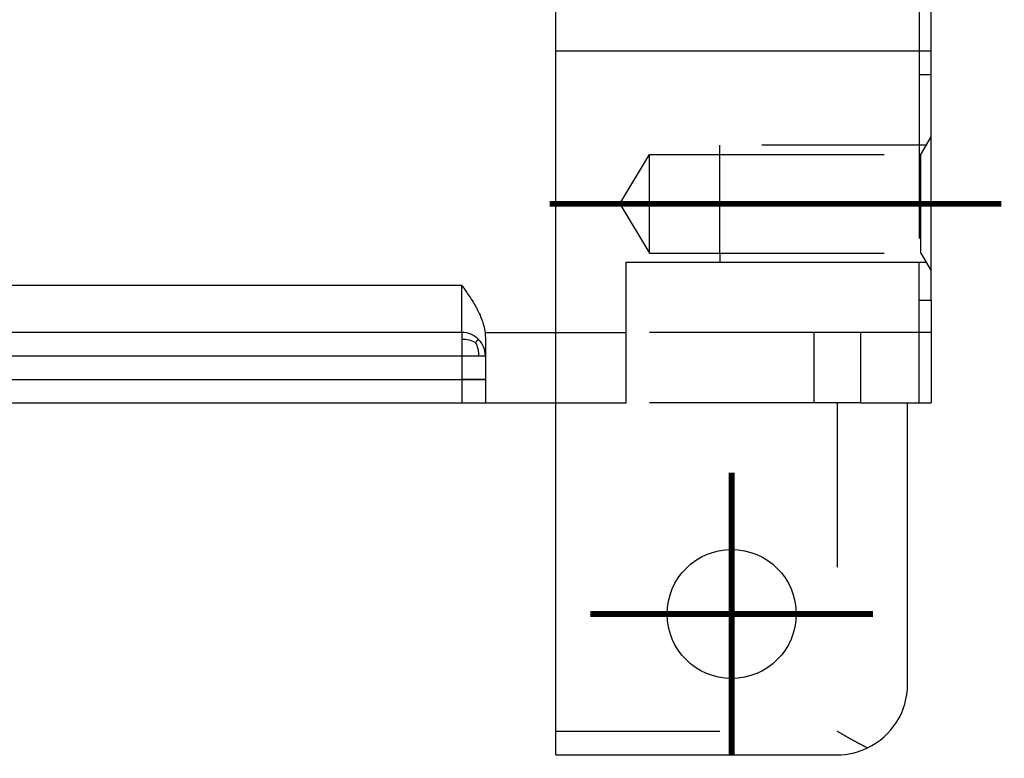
# Model space of a CAD drawing. Header units: inches. Extents: x -493 to 473, y -244 to 299.
# Tile 39 of 76: x -90 to -48, y 179 to 211. Entities that reach past the tile are written whole.
import ezdxf

# ---------------------------------------------------------------- set-up
doc = ezdxf.new("R2010")
doc.units = ezdxf.units.IN
doc.linetypes.add('DASHED', pattern=[15, 7, -8])
doc.linetypes.add('DOT_CENTER', pattern=[14, 12, -1, 0, -1])
doc.layers.add('1', color=7, linetype='Continuous')

# ---------------------------------------------------------------- blocks, each defined once
blk = doc.blocks.new('014_G23_G27_BF_B3_B14_Motor_Bgr_63_EEXDe_1_1__6', base_point=(-333.5, 159.742))
at = {"color": 7, "linetype": 'Continuous'}
for p, q in [((-67, 209.242), (-67, 215.363)), ((-51, 209.242), (-51, 211.742)), ((-67, 209.242), (-51, 209.242)), ((-67, 197.242), (-67, 209.242)), ((-51, 208.242), (-51, 209.242)), ((-51, 205.586), (-51, 208.242)), ((-51, 199.866), (-51, 205.586)), ((-51, 198.624), (-51, 199.866)), ((-51.5, 198.624), (-51, 198.624)), ((-51.5, 194.242), (-51.5, 198.624)), ((-51, 198.624), (-51, 197.242)), ((-71, 197.242), (-96, 197.242)), ((-70, 196.997), (-70, 196.242)), ((-67, 194.242), (-67, 197.242)), ((-51, 197.242), (-51, 194.242)), ((-70, 196.242), (-70, 195.242)), ((-70, 195.242), (-70, 195.242)), ((-70, 195.242), (-70, 195.242)), ((-70, 195.242), (-70, 195.242)), ((-70, 195.242), (-70, 194.242)), ((-96, 194.242), (-71, 194.242)), ((-71, 194.242), (-70, 194.242)), ((-70, 194.242), (-67, 194.242)), ((-67, 180.242), (-67, 194.242)), ((-52, 194.242), (-51.5, 194.242)), ((-52, 182.242), (-52, 194.242)), ((-51.5, 194.242), (-51, 194.242)), ((-67, 179.242), (-67, 180.242)), ((-67, 179.242), (-55, 179.242))]:
    blk.add_line(p, q, dxfattribs=at)
at = {"color": 1, "linetype": 'DASHED'}
for p, q in [((-51.5, 212.617), (-51.5, 208.242)), ((-51.5, 208.242), (-51, 208.242)), ((-51.5, 208.242), (-51.5, 200.242)), ((-51.439, 204.826), (-51, 205.586)), ((-64.262, 202.726), (-63, 204.826)), ((-63, 204.826), (-60, 204.826)), ((-63, 200.626), (-63, 204.826)), ((-60, 204.826), (-51.439, 204.826)), ((-60, 200.626), (-60, 204.826)), ((-51.439, 200.626), (-51.439, 204.826)), ((-64.262, 202.726), (-63, 200.626)), ((-64, 197.242), (-64, 200.242)), ((-64, 200.242), (-51.5, 200.242)), ((-63, 200.626), (-60, 200.626)), ((-60, 200.626), (-51.439, 200.626)), ((-51.5, 198.624), (-51.5, 200.242)), ((-51.439, 200.626), (-51, 199.866)), ((-67, 197.242), (-64, 197.242)), ((-56, 197.242), (-64, 197.242)), ((-64, 194.242), (-64, 197.242)), ((-54, 197.242), (-56, 197.242)), ((-56, 197.242), (-56, 194.242)), ((-51, 197.242), (-54, 197.242)), ((-54, 197.242), (-54, 194.242)), ((-67, 194.242), (-64, 194.242)), ((-56, 194.242), (-64, 194.242)), ((-55, 194.242), (-56, 194.242)), ((-54, 194.242), (-55, 194.242)), ((-55, 194.242), (-55, 180.242)), ((-54, 194.242), (-52, 194.242)), ((-67, 180.242), (-55, 180.242))]:
    blk.add_line(p, q, dxfattribs=at)
at = {"color": 1, "linetype": 'Continuous'}
for p, q in [((-71, 199.242), (-95, 199.242)), ((-71, 197.242), (-71, 199.242)), ((-70.015, 197.242), (-67, 197.242))]:
    blk.add_line(p, q, dxfattribs=at)
at = {"color": 7, "linetype": 'Continuous'}
blk.add_circle((-59.5, 185.242), 2.75, dxfattribs=at)
for centre, radius, start, end in [((-71, 196.242), 1, 45, 90), ((-71, 196.242), 1, 0, 45), ((-55, 182.242), 3, -64.4712, 0), ((-55, 182.242), 3, -90, -64.4712)]:
    blk.add_arc(centre, radius, start, end, dxfattribs=at)
for points, knots in [([(-71, 199.242), (-70.946, 199.165), (-70.837, 199.011), (-70.677, 198.778), (-70.524, 198.54), (-70.381, 198.297), (-70.254, 198.047), (-70.148, 197.791), (-70.061, 197.523), (-70.031, 197.338), (-70.015, 197.242)], [0, 0, 0, 0, 0.282676, 0.564911, 0.848175, 1.131231, 1.409177, 1.691895, 1.959748, 2.252546, 2.252546, 2.252546, 2.252546]), ([(-70.015, 197.242), (-70.013, 197.223), (-70.008, 197.182), (-70.004, 197.121), (-70.001, 197.059), (-70, 197.018), (-70, 196.997)], [0, 0, 0, 0, 0.0587675, 0.1228519, 0.1816004, 0.245582, 0.245582, 0.245582, 0.245582])]:
    blk.add_open_spline(points, degree=3, knots=knots, dxfattribs=at)
at = {"color": 1, "linetype": 'Continuous'}
for points, knots in [([(-71, 197.242), (-71, 197.238), (-71, 197.226), (-71, 197.203), (-71, 197.153), (-71, 197.066), (-71, 196.992), (-71, 196.949)], [0, 0, 0, 0, 0.013188, 0.0340379, 0.0702117, 0.1639704, 0.2928933, 0.2928933, 0.2928933, 0.2928933]), ([(-70.423, 196.819), (-70.513, 196.858), (-70.697, 196.937), (-70.898, 196.945), (-71, 196.949)], [0, 0, 0, 0, 0.2915971, 0.596014, 0.596014, 0.596014, 0.596014]), ([(-71, 196.949), (-71, 196.897), (-71, 196.784), (-71, 196.611), (-71, 196.428), (-71, 196.305), (-71, 196.242)], [0, 0, 0, 0, 0.1570305, 0.3390121, 0.51722, 0.7071067, 0.7071067, 0.7071067, 0.7071067]), ([(-70.423, 196.819), (-70.404, 196.838), (-70.37, 196.872), (-70.332, 196.91), (-70.308, 196.934), (-70.298, 196.944), (-70.293, 196.949)], [0, 0, 0, 0, 0.0813205, 0.1423398, 0.1631838, 0.1840278, 0.1840278, 0.1840278, 0.1840278]), ([(-70.423, 196.819), (-70.409, 196.789), (-70.382, 196.73), (-70.349, 196.638), (-70.322, 196.546), (-70.304, 196.451), (-70.294, 196.35), (-70.293, 196.28), (-70.293, 196.242)], [0, 0, 0, 0, 0.0986906, 0.1968735, 0.2920881, 0.3859633, 0.4843612, 0.5972272, 0.5972272, 0.5972272, 0.5972272]), ([(-71, 196.242), (-70.937, 196.242), (-70.814, 196.242), (-70.631, 196.242), (-70.458, 196.242), (-70.345, 196.242), (-70.293, 196.242)], [0, 0, 0, 0, 0.1897987, 0.3680946, 0.5499526, 0.7071067, 0.7071067, 0.7071067, 0.7071067]), ([(-71, 196.242), (-71, 196.099), (-71, 195.813), (-71, 195.503), (-71, 195.313), (-71, 195.266), (-71, 195.242)], [0, 0, 0, 0, 0.429289, 0.858579, 0.929295, 1, 1, 1, 1]), ([(-70.293, 196.242), (-70.25, 196.242), (-70.176, 196.242), (-70.09, 196.242), (-70.035, 196.242), (-70.012, 196.242), (-70, 196.242)], [0, 0, 0, 0, 0.128897, 0.2226816, 0.2577875, 0.2928933, 0.2928933, 0.2928933, 0.2928933]), ([(-71, 195.242), (-70.998, 195.242), (-70.995, 195.242), (-70.99, 195.242), (-70.985, 195.242), (-70.981, 195.242), (-70.976, 195.242), (-70.971, 195.242), (-70.966, 195.242), (-70.961, 195.242), (-70.956, 195.242), (-70.951, 195.242), (-70.946, 195.242), (-70.941, 195.242), (-70.936, 195.242), (-70.931, 195.242), (-70.926, 195.242), (-70.921, 195.242), (-70.916, 195.242), (-70.911, 195.242), (-70.906, 195.242), (-70.901, 195.242), (-70.896, 195.242), (-70.891, 195.242), (-70.886, 195.242), (-70.881, 195.242), (-70.876, 195.242), (-70.871, 195.242), (-70.866, 195.242), (-70.861, 195.242), (-70.856, 195.242), (-70.851, 195.242), (-70.846, 195.242), (-70.841, 195.242), (-70.836, 195.242), (-70.831, 195.242), (-70.826, 195.242), (-70.821, 195.242), (-70.815, 195.242), (-70.81, 195.242), (-70.805, 195.242), (-70.8, 195.242), (-70.795, 195.242), (-70.79, 195.242), (-70.785, 195.242), (-70.78, 195.242), (-70.775, 195.242), (-70.77, 195.242), (-70.764, 195.242), (-70.759, 195.242), (-70.754, 195.242), (-70.749, 195.242), (-70.744, 195.242), (-70.739, 195.242), (-70.734, 195.242), (-70.729, 195.242), (-70.724, 195.242), (-70.718, 195.242), (-70.713, 195.242), (-70.708, 195.242), (-70.703, 195.242), (-70.698, 195.242), (-70.693, 195.242), (-70.688, 195.242), (-70.683, 195.242), (-70.678, 195.242), (-70.673, 195.242), (-70.667, 195.242), (-70.662, 195.242), (-70.657, 195.242), (-70.652, 195.242), (-70.647, 195.242), (-70.642, 195.242), (-70.637, 195.242), (-70.632, 195.242), (-70.628, 195.242), (-70.625, 195.242), (-70.622, 195.242), (-70.618, 195.242), (-70.615, 195.242), (-70.611, 195.242), (-70.608, 195.242), (-70.605, 195.242), (-70.601, 195.242), (-70.598, 195.242), (-70.594, 195.242), (-70.591, 195.242), (-70.588, 195.242), (-70.584, 195.242), (-70.581, 195.242), (-70.578, 195.242), (-70.574, 195.242), (-70.571, 195.242), (-70.567, 195.242), (-70.564, 195.242), (-70.561, 195.242), (-70.557, 195.242), (-70.554, 195.242), (-70.551, 195.242), (-70.547, 195.242), (-70.544, 195.242), (-70.541, 195.242), (-70.537, 195.242), (-70.534, 195.242), (-70.531, 195.242), (-70.527, 195.242), (-70.524, 195.242), (-70.521, 195.242), (-70.518, 195.242), (-70.514, 195.242), (-70.511, 195.242), (-70.508, 195.242), (-70.504, 195.242), (-70.501, 195.242), (-70.498, 195.242), (-70.495, 195.242), (-70.491, 195.242), (-70.488, 195.242), (-70.485, 195.242), (-70.482, 195.242), (-70.478, 195.242), (-70.475, 195.242), (-70.472, 195.242), (-70.469, 195.242), (-70.466, 195.242), (-70.462, 195.242), (-70.459, 195.242), (-70.456, 195.242), (-70.453, 195.242), (-70.45, 195.242), (-70.446, 195.242), (-70.443, 195.242), (-70.44, 195.242), (-70.437, 195.242), (-70.434, 195.242), (-70.431, 195.242), (-70.428, 195.242), (-70.425, 195.242), (-70.421, 195.242), (-70.418, 195.242), (-70.415, 195.242), (-70.412, 195.242), (-70.409, 195.242), (-70.406, 195.242), (-70.403, 195.242), (-70.4, 195.242), (-70.397, 195.242), (-70.394, 195.242), (-70.391, 195.242), (-70.388, 195.242), (-70.385, 195.242), (-70.382, 195.242), (-70.379, 195.242), (-70.376, 195.242), (-70.373, 195.242), (-70.37, 195.242), (-70.367, 195.242), (-70.364, 195.242), (-70.361, 195.242), (-70.358, 195.242), (-70.355, 195.242), (-70.352, 195.242), (-70.349, 195.242), (-70.346, 195.242), (-70.343, 195.242), (-70.34, 195.242), (-70.338, 195.242), (-70.335, 195.242), (-70.332, 195.242), (-70.329, 195.242), (-70.326, 195.242), (-70.323, 195.242), (-70.321, 195.242), (-70.318, 195.242), (-70.315, 195.242), (-70.312, 195.242), (-70.309, 195.242), (-70.307, 195.242), (-70.304, 195.242), (-70.301, 195.242), (-70.298, 195.242), (-70.296, 195.242), (-70.293, 195.242), (-70.291, 195.242), (-70.288, 195.242), (-70.286, 195.242), (-70.284, 195.242), (-70.281, 195.242), (-70.279, 195.242), (-70.277, 195.242), (-70.274, 195.242), (-70.272, 195.242), (-70.27, 195.242), (-70.268, 195.242), (-70.265, 195.242), (-70.263, 195.242), (-70.261, 195.242), (-70.259, 195.242), (-70.256, 195.242), (-70.254, 195.242), (-70.252, 195.242), (-70.25, 195.242), (-70.248, 195.242), (-70.245, 195.242), (-70.243, 195.242), (-70.241, 195.242), (-70.239, 195.242), (-70.237, 195.242), (-70.235, 195.242), (-70.233, 195.242), (-70.23, 195.242), (-70.228, 195.242), (-70.226, 195.242), (-70.224, 195.242), (-70.222, 195.242), (-70.22, 195.242), (-70.218, 195.242), (-70.216, 195.242), (-70.214, 195.242), (-70.212, 195.242), (-70.21, 195.242), (-70.208, 195.242), (-70.206, 195.242), (-70.204, 195.242), (-70.202, 195.242), (-70.2, 195.242), (-70.198, 195.242), (-70.196, 195.242), (-70.194, 195.242), (-70.192, 195.242), (-70.19, 195.242), (-70.188, 195.242), (-70.186, 195.242), (-70.184, 195.242), (-70.182, 195.242), (-70.181, 195.242), (-70.179, 195.242), (-70.177, 195.242), (-70.175, 195.242), (-70.173, 195.242), (-70.171, 195.242), (-70.169, 195.242), (-70.168, 195.242), (-70.166, 195.242), (-70.164, 195.242), (-70.162, 195.242), (-70.16, 195.242), (-70.159, 195.242), (-70.157, 195.242), (-70.155, 195.242), (-70.153, 195.242), (-70.152, 195.242), (-70.15, 195.242), (-70.148, 195.242), (-70.146, 195.242), (-70.145, 195.242), (-70.143, 195.242), (-70.141, 195.242), (-70.14, 195.242), (-70.138, 195.242), (-70.136, 195.242), (-70.135, 195.242), (-70.133, 195.242), (-70.131, 195.242), (-70.13, 195.242), (-70.128, 195.242), (-70.127, 195.242), (-70.125, 195.242), (-70.124, 195.242), (-70.122, 195.242), (-70.12, 195.242), (-70.119, 195.242), (-70.117, 195.242), (-70.116, 195.242), (-70.114, 195.242), (-70.113, 195.242), (-70.111, 195.242), (-70.11, 195.242), (-70.108, 195.242), (-70.107, 195.242), (-70.105, 195.242), (-70.104, 195.242), (-70.103, 195.242), (-70.101, 195.242), (-70.1, 195.242), (-70.098, 195.242), (-70.097, 195.242), (-70.096, 195.242), (-70.094, 195.242), (-70.093, 195.242), (-70.092, 195.242), (-70.09, 195.242), (-70.089, 195.242), (-70.088, 195.242), (-70.086, 195.242), (-70.085, 195.242), (-70.084, 195.242), (-70.082, 195.242), (-70.081, 195.242), (-70.08, 195.242), (-70.079, 195.242), (-70.077, 195.242), (-70.076, 195.242), (-70.075, 195.242), (-70.074, 195.242), (-70.073, 195.242), (-70.071, 195.242), (-70.07, 195.242), (-70.069, 195.242), (-70.068, 195.242), (-70.067, 195.242), (-70.066, 195.242), (-70.064, 195.242), (-70.063, 195.242), (-70.062, 195.242), (-70.061, 195.242), (-70.06, 195.242), (-70.059, 195.242), (-70.058, 195.242), (-70.057, 195.242), (-70.056, 195.242), (-70.055, 195.242), (-70.054, 195.242), (-70.053, 195.242), (-70.052, 195.242), (-70.051, 195.242), (-70.05, 195.242), (-70.049, 195.242), (-70.048, 195.242), (-70.047, 195.242), (-70.046, 195.242), (-70.045, 195.242), (-70.044, 195.242), (-70.043, 195.242), (-70.042, 195.242), (-70.041, 195.242), (-70.04, 195.242), (-70.039, 195.242), (-70.039, 195.242), (-70.038, 195.242), (-70.037, 195.242), (-70.036, 195.242), (-70.035, 195.242), (-70.034, 195.242), (-70.034, 195.242), (-70.033, 195.242), (-70.032, 195.242), (-70.031, 195.242), (-70.03, 195.242), (-70.03, 195.242), (-70.029, 195.242), (-70.028, 195.242), (-70.028, 195.242), (-70.027, 195.242), (-70.026, 195.242), (-70.025, 195.242), (-70.025, 195.242), (-70.024, 195.242), (-70.023, 195.242), (-70.023, 195.242), (-70.022, 195.242), (-70.021, 195.242), (-70.021, 195.242), (-70.02, 195.242), (-70.02, 195.242), (-70.019, 195.242), (-70.018, 195.242), (-70.018, 195.242), (-70.017, 195.242), (-70.017, 195.242), (-70.016, 195.242), (-70.016, 195.242), (-70.015, 195.242), (-70.014, 195.242), (-70.014, 195.242), (-70.013, 195.242), (-70.013, 195.242), (-70.012, 195.242), (-70.012, 195.242), (-70.011, 195.242), (-70.011, 195.242), (-70.011, 195.242), (-70.01, 195.242), (-70.01, 195.242), (-70.009, 195.242), (-70.009, 195.242), (-70.008, 195.242), (-70.008, 195.242), (-70.008, 195.242), (-70.007, 195.242), (-70.007, 195.242), (-70.007, 195.242), (-70.006, 195.242), (-70.006, 195.242), (-70.006, 195.242), (-70.005, 195.242), (-70.005, 195.242), (-70.005, 195.242), (-70.004, 195.242), (-70.004, 195.242), (-70.004, 195.242), (-70.004, 195.242), (-70.003, 195.242), (-70.003, 195.242), (-70.003, 195.242), (-70.003, 195.242), (-70.002, 195.242), (-70.002, 195.242), (-70.002, 195.242), (-70.002, 195.242), (-70.002, 195.242), (-70.001, 195.242), (-70.001, 195.242), (-70.001, 195.242), (-70.001, 195.242), (-70.001, 195.242), (-70.001, 195.242), (-70.001, 195.242), (-70, 195.242), (-70, 195.242), (-70, 195.242), (-70, 195.242), (-70, 195.242), (-70, 195.242), (-70, 195.242), (-70, 195.242), (-70, 195.242), (-70, 195.242), (-70, 195.242), (-70, 195.242)], [0, 0, 0, 0, 0.004843, 0.009696, 0.014559, 0.019432, 0.024315, 0.029208, 0.03411, 0.039021, 0.043941, 0.048871, 0.053808, 0.058754, 0.063708, 0.068671, 0.073641, 0.078618, 0.083603, 0.088595, 0.093594, 0.098599, 0.103612, 0.10863, 0.113655, 0.118685, 0.123721, 0.128763, 0.13381, 0.138862, 0.143918, 0.14898, 0.154046, 0.159116, 0.16419, 0.169268, 0.17435, 0.179435, 0.184523, 0.189615, 0.194709, 0.199805, 0.204904, 0.210006, 0.215109, 0.220214, 0.22532, 0.230428, 0.235537, 0.240647, 0.245758, 0.250869, 0.25598, 0.261092, 0.266203, 0.271315, 0.276425, 0.281535, 0.286644, 0.291752, 0.296859, 0.301964, 0.307067, 0.312169, 0.317268, 0.322364, 0.327459, 0.33255, 0.337639, 0.342724, 0.347806, 0.352884, 0.357958, 0.363029, 0.368095, 0.371514, 0.374931, 0.378345, 0.381757, 0.385165, 0.388571, 0.391974, 0.395374, 0.398771, 0.402165, 0.405555, 0.408942, 0.412326, 0.415706, 0.419083, 0.422456, 0.425826, 0.429191, 0.432553, 0.435911, 0.439265, 0.442615, 0.44596, 0.449302, 0.452639, 0.455972, 0.4593, 0.462624, 0.465943, 0.469257, 0.472567, 0.475872, 0.479172, 0.482467, 0.485757, 0.489041, 0.492321, 0.495595, 0.498864, 0.502128, 0.505386, 0.508638, 0.511885, 0.515126, 0.518361, 0.52159, 0.524813, 0.52803, 0.531241, 0.534446, 0.537645, 0.540837, 0.544023, 0.547202, 0.550375, 0.553541, 0.5567, 0.559852, 0.562998, 0.566136, 0.569268, 0.572392, 0.57551, 0.57862, 0.581722, 0.584818, 0.587905, 0.590985, 0.594058, 0.597123, 0.60018, 0.603229, 0.60627, 0.609303, 0.612328, 0.615345, 0.618353, 0.621353, 0.624345, 0.627329, 0.630303, 0.633269, 0.636227, 0.639175, 0.642115, 0.645046, 0.647968, 0.65088, 0.653784, 0.656678, 0.659563, 0.662439, 0.665305, 0.668161, 0.671008, 0.673845, 0.676673, 0.67949, 0.682298, 0.685095, 0.687883, 0.69066, 0.693427, 0.696184, 0.698931, 0.701667, 0.704392, 0.707107, 0.709452, 0.711788, 0.714116, 0.716436, 0.718748, 0.721051, 0.723345, 0.725632, 0.72791, 0.730179, 0.73244, 0.734692, 0.736936, 0.739172, 0.741399, 0.743617, 0.745827, 0.748028, 0.750221, 0.752404, 0.75458, 0.756746, 0.758904, 0.761053, 0.763194, 0.765325, 0.767448, 0.769562, 0.771667, 0.773764, 0.775851, 0.77793, 0.78, 0.782061, 0.784113, 0.786156, 0.78819, 0.790215, 0.792231, 0.794238, 0.796236, 0.798225, 0.800205, 0.802175, 0.804137, 0.806089, 0.808033, 0.809967, 0.811892, 0.813807, 0.815714, 0.817611, 0.819499, 0.821377, 0.823247, 0.825107, 0.826957, 0.828798, 0.83063, 0.832453, 0.834266, 0.836069, 0.837863, 0.839648, 0.841423, 0.843188, 0.844944, 0.846691, 0.848427, 0.850155, 0.851872, 0.85358, 0.855278, 0.856967, 0.858646, 0.860315, 0.861974, 0.863624, 0.865264, 0.866894, 0.868514, 0.870124, 0.871725, 0.873316, 0.874896, 0.876467, 0.878028, 0.879579, 0.88112, 0.882651, 0.884172, 0.885683, 0.887184, 0.888675, 0.890155, 0.891626, 0.893086, 0.894537, 0.895977, 0.897407, 0.898827, 0.900236, 0.901635, 0.903024, 0.904403, 0.905772, 0.90713, 0.908477, 0.909815, 0.911142, 0.912458, 0.913765, 0.91506, 0.916346, 0.917621, 0.918885, 0.920139, 0.921382, 0.922615, 0.923837, 0.925048, 0.926249, 0.92744, 0.928619, 0.929788, 0.930963, 0.932127, 0.93328, 0.934424, 0.935556, 0.936679, 0.937791, 0.938892, 0.939984, 0.941065, 0.942135, 0.943196, 0.944246, 0.945286, 0.946315, 0.947334, 0.948343, 0.949342, 0.950331, 0.951309, 0.952277, 0.953235, 0.954182, 0.95512, 0.956047, 0.956964, 0.957871, 0.958768, 0.959654, 0.960531, 0.961398, 0.962254, 0.9631, 0.963936, 0.964763, 0.965579, 0.966385, 0.967181, 0.967967, 0.968743, 0.969509, 0.970265, 0.971011, 0.971747, 0.972473, 0.973189, 0.973896, 0.974592, 0.975278, 0.975955, 0.976622, 0.977278, 0.977925, 0.978562, 0.97919, 0.979807, 0.980414, 0.981012, 0.9816, 0.982178, 0.982747, 0.983305, 0.983873, 0.98443, 0.984978, 0.985515, 0.986041, 0.986558, 0.987064, 0.98756, 0.988046, 0.988522, 0.988988, 0.989443, 0.989889, 0.990325, 0.990751, 0.991166, 0.991572, 0.991968, 0.992354, 0.99273, 0.993097, 0.993453, 0.9938, 0.994137, 0.994464, 0.994782, 0.995089, 0.995388, 0.995676, 0.995955, 0.996233, 0.996502, 0.99676, 0.997008, 0.997246, 0.997473, 0.997691, 0.997899, 0.998096, 0.998284, 0.998461, 0.998629, 0.998787, 0.998935, 0.999074, 0.999202, 0.999321, 0.99943, 0.99953, 0.999619, 0.9997, 0.99977, 0.999831, 0.999883, 0.999925, 0.999958, 0.999981, 0.999995, 1, 1, 1, 1]), ([(-71, 195.242), (-71, 195.234), (-71, 195.219), (-71, 195.196), (-71, 195.173), (-71, 195.151), (-71, 195.128), (-71, 195.105), (-71, 195.082), (-71, 195.06), (-71, 195.037), (-71, 195.015), (-71, 194.993), (-71, 194.971), (-71, 194.952), (-71, 194.936), (-71, 194.922), (-71, 194.909), (-71, 194.896), (-71, 194.883), (-71, 194.87), (-71, 194.857), (-71, 194.844), (-71, 194.832), (-71, 194.819), (-71, 194.806), (-71, 194.794), (-71, 194.781), (-71, 194.769), (-71, 194.757), (-71, 194.745), (-71, 194.733), (-71, 194.721), (-71, 194.709), (-71, 194.697), (-71, 194.685), (-71, 194.674), (-71, 194.663), (-71, 194.651), (-71, 194.64), (-71, 194.629), (-71, 194.618), (-71, 194.607), (-71, 194.596), (-71, 194.586), (-71, 194.575), (-71, 194.565), (-71, 194.555), (-71, 194.545), (-71, 194.535), (-71, 194.526), (-71, 194.518), (-71, 194.509), (-71, 194.5), (-71, 194.492), (-71, 194.484), (-71, 194.476), (-71, 194.468), (-71, 194.46), (-71, 194.452), (-71, 194.445), (-71, 194.437), (-71, 194.43), (-71, 194.423), (-71, 194.415), (-71, 194.409), (-71, 194.402), (-71, 194.395), (-71, 194.388), (-71, 194.382), (-71, 194.376), (-71, 194.37), (-71, 194.364), (-71, 194.358), (-71, 194.352), (-71, 194.346), (-71, 194.341), (-71, 194.336), (-71, 194.33), (-71, 194.325), (-71, 194.32), (-71, 194.316), (-71, 194.311), (-71, 194.306), (-71, 194.302), (-71, 194.298), (-71, 194.294), (-71, 194.29), (-71, 194.286), (-71, 194.283), (-71, 194.279), (-71, 194.276), (-71, 194.273), (-71, 194.27), (-71, 194.268), (-71, 194.265), (-71, 194.263), (-71, 194.26), (-71, 194.258), (-71, 194.256), (-71, 194.254), (-71, 194.252), (-71, 194.251), (-71, 194.249), (-71, 194.248), (-71, 194.247), (-71, 194.246), (-71, 194.245), (-71, 194.244), (-71, 194.243), (-71, 194.243), (-71, 194.242), (-71, 194.242), (-71, 194.242), (-71, 194.242)], [0, 0, 0, 0, 0.022927, 0.045826, 0.068687, 0.091502, 0.114261, 0.136957, 0.159579, 0.182119, 0.204568, 0.226917, 0.249158, 0.27128, 0.293277, 0.306544, 0.319754, 0.332906, 0.345997, 0.359023, 0.371983, 0.384873, 0.397692, 0.410435, 0.423102, 0.435689, 0.448193, 0.460612, 0.472944, 0.485185, 0.497333, 0.509385, 0.521339, 0.533193, 0.544942, 0.556586, 0.568121, 0.579544, 0.590854, 0.602047, 0.61312, 0.624072, 0.634899, 0.645599, 0.656169, 0.666606, 0.676909, 0.687074, 0.697098, 0.70698, 0.715832, 0.724561, 0.733166, 0.741648, 0.750006, 0.758238, 0.766344, 0.774325, 0.782178, 0.789905, 0.797503, 0.804973, 0.812313, 0.819524, 0.826604, 0.833554, 0.840372, 0.847058, 0.853611, 0.860031, 0.866318, 0.87247, 0.878487, 0.884368, 0.890113, 0.895722, 0.901193, 0.906526, 0.911721, 0.916776, 0.921692, 0.926468, 0.931103, 0.935597, 0.939948, 0.944157, 0.948223, 0.952145, 0.955922, 0.95936, 0.962659, 0.965819, 0.968841, 0.971724, 0.974468, 0.977073, 0.979538, 0.981864, 0.984051, 0.986097, 0.988004, 0.989771, 0.991398, 0.992885, 0.994231, 0.995436, 0.996501, 0.997424, 0.998207, 0.998849, 0.999349, 0.999708, 0.999925, 1, 1, 1, 1])]:
    blk.add_open_spline(points, degree=3, knots=knots, dxfattribs=at)
for points in [[(-96, 196.242), (-91.833, 196.242), (-83.5, 196.242), (-75.167, 196.242), (-71, 196.242)], [(-96, 195.242), (-91.833, 195.242), (-83.5, 195.242), (-75.167, 195.242), (-71, 195.242)]]:
    blk.add_open_spline(points, degree=3, dxfattribs=at)
at = {"color": 1, "linetype": 'DASHED'}
for points, knots in [([(-70, 195.242), (-70, 195.242), (-70, 195.242), (-70, 195.242), (-70, 195.242), (-70, 195.242), (-70.001, 195.242), (-70.001, 195.242), (-70.001, 195.242), (-70.002, 195.242), (-70.002, 195.242), (-70.002, 195.242), (-70.003, 195.242), (-70.003, 195.242), (-70.004, 195.242), (-70.005, 195.242), (-70.005, 195.242), (-70.006, 195.242), (-70.007, 195.242), (-70.008, 195.242), (-70.009, 195.242), (-70.01, 195.242), (-70.011, 195.242), (-70.012, 195.242), (-70.013, 195.242), (-70.014, 195.242), (-70.015, 195.242), (-70.017, 195.242), (-70.018, 195.242), (-70.019, 195.242), (-70.021, 195.242), (-70.022, 195.242), (-70.024, 195.242), (-70.025, 195.242), (-70.027, 195.242), (-70.029, 195.242), (-70.03, 195.242), (-70.032, 195.242), (-70.034, 195.242), (-70.036, 195.242), (-70.038, 195.242), (-70.04, 195.242), (-70.042, 195.242), (-70.044, 195.242), (-70.046, 195.242), (-70.048, 195.242), (-70.05, 195.242), (-70.053, 195.242), (-70.055, 195.242), (-70.057, 195.242), (-70.06, 195.242), (-70.062, 195.242), (-70.065, 195.242), (-70.068, 195.242), (-70.07, 195.242), (-70.073, 195.242), (-70.076, 195.242), (-70.078, 195.242), (-70.081, 195.242), (-70.084, 195.242), (-70.087, 195.242), (-70.09, 195.242), (-70.093, 195.242), (-70.096, 195.242), (-70.099, 195.242), (-70.103, 195.242), (-70.106, 195.242), (-70.109, 195.242), (-70.113, 195.242), (-70.116, 195.242), (-70.119, 195.242), (-70.123, 195.242), (-70.127, 195.242), (-70.13, 195.242), (-70.134, 195.242), (-70.138, 195.242), (-70.141, 195.242), (-70.145, 195.242), (-70.149, 195.242), (-70.153, 195.242), (-70.157, 195.242), (-70.161, 195.242), (-70.165, 195.242), (-70.169, 195.242), (-70.173, 195.242), (-70.178, 195.242), (-70.182, 195.242), (-70.186, 195.242), (-70.191, 195.242), (-70.195, 195.242), (-70.199, 195.242), (-70.204, 195.242), (-70.209, 195.242), (-70.213, 195.242), (-70.218, 195.242), (-70.222, 195.242), (-70.227, 195.242), (-70.232, 195.242), (-70.237, 195.242), (-70.242, 195.242), (-70.247, 195.242), (-70.252, 195.242), (-70.257, 195.242), (-70.262, 195.242), (-70.267, 195.242), (-70.272, 195.242), (-70.277, 195.242), (-70.282, 195.242), (-70.288, 195.242), (-70.293, 195.242), (-70.299, 195.242), (-70.305, 195.242), (-70.311, 195.242), (-70.318, 195.242), (-70.324, 195.242), (-70.33, 195.242), (-70.337, 195.242), (-70.343, 195.242), (-70.35, 195.242), (-70.356, 195.242), (-70.363, 195.242), (-70.37, 195.242), (-70.376, 195.242), (-70.383, 195.242), (-70.39, 195.242), (-70.397, 195.242), (-70.404, 195.242), (-70.411, 195.242), (-70.418, 195.242), (-70.425, 195.242), (-70.432, 195.242), (-70.439, 195.242), (-70.446, 195.242), (-70.453, 195.242), (-70.46, 195.242), (-70.467, 195.242), (-70.474, 195.242), (-70.482, 195.242), (-70.489, 195.242), (-70.496, 195.242), (-70.504, 195.242), (-70.511, 195.242), (-70.518, 195.242), (-70.526, 195.242), (-70.533, 195.242), (-70.541, 195.242), (-70.548, 195.242), (-70.556, 195.242), (-70.563, 195.242), (-70.571, 195.242), (-70.578, 195.242), (-70.586, 195.242), (-70.594, 195.242), (-70.601, 195.242), (-70.609, 195.242), (-70.617, 195.242), (-70.624, 195.242), (-70.633, 195.242), (-70.643, 195.242), (-70.655, 195.242), (-70.667, 195.242), (-70.678, 195.242), (-70.69, 195.242), (-70.702, 195.242), (-70.713, 195.242), (-70.725, 195.242), (-70.737, 195.242), (-70.748, 195.242), (-70.76, 195.242), (-70.771, 195.242), (-70.783, 195.242), (-70.795, 195.242), (-70.806, 195.242), (-70.818, 195.242), (-70.83, 195.242), (-70.841, 195.242), (-70.853, 195.242), (-70.864, 195.242), (-70.876, 195.242), (-70.887, 195.242), (-70.899, 195.242), (-70.91, 195.242), (-70.922, 195.242), (-70.933, 195.242), (-70.944, 195.242), (-70.955, 195.242), (-70.967, 195.242), (-70.978, 195.242), (-70.989, 195.242), (-70.996, 195.242), (-71, 195.242)], [0, 0, 0, 0, 0.000023, 0.000093, 0.00021, 0.000374, 0.000586, 0.000846, 0.001155, 0.001512, 0.001919, 0.002375, 0.002882, 0.003438, 0.004046, 0.004704, 0.005413, 0.006174, 0.006988, 0.007853, 0.008771, 0.009742, 0.010766, 0.011844, 0.012975, 0.014161, 0.015401, 0.016695, 0.017993, 0.019341, 0.020742, 0.022194, 0.023699, 0.025255, 0.026864, 0.028525, 0.030239, 0.032005, 0.033824, 0.035696, 0.037621, 0.039599, 0.04163, 0.043715, 0.045853, 0.048045, 0.050291, 0.052591, 0.054945, 0.057353, 0.059816, 0.062333, 0.064905, 0.067531, 0.070212, 0.072885, 0.075612, 0.078394, 0.08123, 0.084121, 0.087066, 0.090065, 0.093117, 0.096223, 0.099382, 0.102594, 0.105858, 0.109176, 0.112545, 0.115967, 0.11944, 0.122965, 0.126541, 0.130168, 0.133847, 0.137575, 0.141355, 0.145185, 0.149064, 0.152994, 0.156972, 0.161001, 0.165078, 0.169204, 0.173379, 0.177602, 0.181874, 0.186193, 0.19056, 0.194975, 0.199437, 0.203946, 0.208502, 0.213104, 0.217753, 0.222448, 0.227189, 0.231975, 0.236807, 0.241684, 0.246606, 0.251573, 0.256585, 0.261641, 0.266741, 0.271884, 0.277072, 0.282303, 0.287577, 0.292894, 0.299017, 0.305194, 0.311422, 0.317703, 0.324034, 0.330415, 0.336845, 0.343322, 0.349847, 0.356419, 0.363036, 0.369697, 0.376403, 0.383151, 0.389941, 0.396772, 0.403643, 0.410554, 0.417504, 0.424491, 0.431515, 0.438575, 0.44567, 0.452799, 0.459961, 0.467156, 0.474383, 0.48164, 0.488927, 0.496243, 0.503588, 0.510959, 0.518357, 0.525781, 0.533229, 0.540701, 0.548196, 0.555713, 0.563251, 0.570809, 0.578387, 0.585984, 0.593598, 0.60123, 0.608877, 0.616539, 0.624216, 0.631906, 0.643469, 0.655053, 0.666655, 0.678273, 0.689904, 0.701546, 0.713197, 0.724853, 0.736513, 0.748173, 0.759833, 0.771488, 0.783137, 0.794778, 0.806407, 0.818022, 0.829621, 0.841202, 0.852761, 0.864297, 0.875807, 0.887289, 0.898739, 0.910157, 0.921538, 0.932881, 0.944184, 0.955444, 0.966657, 0.977823, 0.988938, 1.000001, 1.000001, 1.000001, 1.000001]), ([(-71, 195.242), (-70.998, 195.242), (-70.995, 195.242), (-70.99, 195.242), (-70.985, 195.242), (-70.98, 195.242), (-70.975, 195.242), (-70.97, 195.242), (-70.965, 195.242), (-70.96, 195.242), (-70.955, 195.242), (-70.95, 195.242), (-70.945, 195.242), (-70.94, 195.242), (-70.934, 195.242), (-70.929, 195.242), (-70.924, 195.242), (-70.919, 195.242), (-70.914, 195.242), (-70.909, 195.242), (-70.904, 195.242), (-70.899, 195.242), (-70.893, 195.242), (-70.888, 195.242), (-70.883, 195.242), (-70.878, 195.242), (-70.873, 195.242), (-70.868, 195.242), (-70.862, 195.242), (-70.857, 195.242), (-70.852, 195.242), (-70.847, 195.242), (-70.842, 195.242), (-70.836, 195.242), (-70.831, 195.242), (-70.826, 195.242), (-70.821, 195.242), (-70.815, 195.242), (-70.81, 195.242), (-70.805, 195.242), (-70.8, 195.242), (-70.794, 195.242), (-70.789, 195.242), (-70.784, 195.242), (-70.779, 195.242), (-70.773, 195.242), (-70.768, 195.242), (-70.763, 195.242), (-70.758, 195.242), (-70.752, 195.242), (-70.747, 195.242), (-70.742, 195.242), (-70.737, 195.242), (-70.731, 195.242), (-70.726, 195.242), (-70.721, 195.242), (-70.716, 195.242), (-70.71, 195.242), (-70.705, 195.242), (-70.7, 195.242), (-70.695, 195.242), (-70.689, 195.242), (-70.684, 195.242), (-70.679, 195.242), (-70.674, 195.242), (-70.668, 195.242), (-70.663, 195.242), (-70.658, 195.242), (-70.653, 195.242), (-70.648, 195.242), (-70.642, 195.242), (-70.637, 195.242), (-70.632, 195.242), (-70.628, 195.242), (-70.625, 195.242), (-70.621, 195.242), (-70.618, 195.242), (-70.614, 195.242), (-70.611, 195.242), (-70.607, 195.242), (-70.604, 195.242), (-70.6, 195.242), (-70.597, 195.242), (-70.593, 195.242), (-70.59, 195.242), (-70.586, 195.242), (-70.583, 195.242), (-70.579, 195.242), (-70.576, 195.242), (-70.573, 195.242), (-70.569, 195.242), (-70.566, 195.242), (-70.562, 195.242), (-70.559, 195.242), (-70.555, 195.242), (-70.552, 195.242), (-70.548, 195.242), (-70.545, 195.242), (-70.542, 195.242), (-70.538, 195.242), (-70.535, 195.242), (-70.531, 195.242), (-70.528, 195.242), (-70.525, 195.242), (-70.521, 195.242), (-70.518, 195.242), (-70.514, 195.242), (-70.511, 195.242), (-70.508, 195.242), (-70.504, 195.242), (-70.501, 195.242), (-70.498, 195.242), (-70.494, 195.242), (-70.491, 195.242), (-70.487, 195.242), (-70.484, 195.242), (-70.481, 195.242), (-70.477, 195.242), (-70.474, 195.242), (-70.471, 195.242), (-70.468, 195.242), (-70.464, 195.242), (-70.461, 195.242), (-70.458, 195.242), (-70.454, 195.242), (-70.451, 195.242), (-70.448, 195.242), (-70.445, 195.242), (-70.441, 195.242), (-70.438, 195.242), (-70.435, 195.242), (-70.432, 195.242), (-70.429, 195.242), (-70.425, 195.242), (-70.422, 195.242), (-70.419, 195.242), (-70.416, 195.242), (-70.413, 195.242), (-70.409, 195.242), (-70.406, 195.242), (-70.403, 195.242), (-70.4, 195.242), (-70.397, 195.242), (-70.394, 195.242), (-70.391, 195.242), (-70.387, 195.242), (-70.384, 195.242), (-70.381, 195.242), (-70.378, 195.242), (-70.375, 195.242), (-70.372, 195.242), (-70.369, 195.242), (-70.366, 195.242), (-70.363, 195.242), (-70.36, 195.242), (-70.357, 195.242), (-70.354, 195.242), (-70.351, 195.242), (-70.348, 195.242), (-70.345, 195.242), (-70.342, 195.242), (-70.339, 195.242), (-70.336, 195.242), (-70.333, 195.242), (-70.33, 195.242), (-70.327, 195.242), (-70.324, 195.242), (-70.321, 195.242), (-70.318, 195.242), (-70.316, 195.242), (-70.313, 195.242), (-70.31, 195.242), (-70.307, 195.242), (-70.304, 195.242), (-70.301, 195.242), (-70.298, 195.242), (-70.296, 195.242), (-70.293, 195.242), (-70.29, 195.242), (-70.288, 195.242), (-70.286, 195.242), (-70.283, 195.242), (-70.281, 195.242), (-70.278, 195.242), (-70.276, 195.242), (-70.274, 195.242), (-70.271, 195.242), (-70.269, 195.242), (-70.267, 195.242), (-70.264, 195.242), (-70.262, 195.242), (-70.26, 195.242), (-70.258, 195.242), (-70.255, 195.242), (-70.253, 195.242), (-70.251, 195.242), (-70.248, 195.242), (-70.246, 195.242), (-70.244, 195.242), (-70.242, 195.242), (-70.239, 195.242), (-70.237, 195.242), (-70.235, 195.242), (-70.233, 195.242), (-70.231, 195.242), (-70.228, 195.242), (-70.226, 195.242), (-70.224, 195.242), (-70.222, 195.242), (-70.22, 195.242), (-70.218, 195.242), (-70.216, 195.242), (-70.214, 195.242), (-70.211, 195.242), (-70.209, 195.242), (-70.207, 195.242), (-70.205, 195.242), (-70.203, 195.242), (-70.201, 195.242), (-70.199, 195.242), (-70.197, 195.242), (-70.195, 195.242), (-70.193, 195.242), (-70.191, 195.242), (-70.189, 195.242), (-70.187, 195.242), (-70.185, 195.242), (-70.183, 195.242), (-70.181, 195.242), (-70.179, 195.242), (-70.177, 195.242), (-70.175, 195.242), (-70.173, 195.242), (-70.171, 195.242), (-70.17, 195.242), (-70.168, 195.242), (-70.166, 195.242), (-70.164, 195.242), (-70.162, 195.242), (-70.16, 195.242), (-70.158, 195.242), (-70.157, 195.242), (-70.155, 195.242), (-70.153, 195.242), (-70.151, 195.242), (-70.149, 195.242), (-70.148, 195.242), (-70.146, 195.242), (-70.144, 195.242), (-70.142, 195.242), (-70.141, 195.242), (-70.139, 195.242), (-70.137, 195.242), (-70.136, 195.242), (-70.134, 195.242), (-70.132, 195.242), (-70.131, 195.242), (-70.129, 195.242), (-70.127, 195.242), (-70.126, 195.242), (-70.124, 195.242), (-70.122, 195.242), (-70.121, 195.242), (-70.119, 195.242), (-70.118, 195.242), (-70.116, 195.242), (-70.114, 195.242), (-70.113, 195.242), (-70.111, 195.242), (-70.11, 195.242), (-70.108, 195.242), (-70.107, 195.242), (-70.105, 195.242), (-70.104, 195.242), (-70.102, 195.242), (-70.101, 195.242), (-70.099, 195.242), (-70.098, 195.242), (-70.097, 195.242), (-70.095, 195.242), (-70.094, 195.242), (-70.092, 195.242), (-70.091, 195.242), (-70.09, 195.242), (-70.088, 195.242), (-70.087, 195.242), (-70.085, 195.242), (-70.084, 195.242), (-70.083, 195.242), (-70.081, 195.242), (-70.08, 195.242), (-70.079, 195.242), (-70.078, 195.242), (-70.076, 195.242), (-70.075, 195.242), (-70.074, 195.242), (-70.073, 195.242), (-70.071, 195.242), (-70.07, 195.242), (-70.069, 195.242), (-70.068, 195.242), (-70.067, 195.242), (-70.065, 195.242), (-70.064, 195.242), (-70.063, 195.242), (-70.062, 195.242), (-70.061, 195.242), (-70.06, 195.242), (-70.059, 195.242), (-70.057, 195.242), (-70.056, 195.242), (-70.055, 195.242), (-70.054, 195.242), (-70.053, 195.242), (-70.052, 195.242), (-70.051, 195.242), (-70.05, 195.242), (-70.049, 195.242), (-70.048, 195.242), (-70.047, 195.242), (-70.046, 195.242), (-70.045, 195.242), (-70.044, 195.242), (-70.043, 195.242), (-70.042, 195.242), (-70.041, 195.242), (-70.04, 195.242), (-70.04, 195.242), (-70.039, 195.242), (-70.038, 195.242), (-70.037, 195.242), (-70.036, 195.242), (-70.035, 195.242), (-70.034, 195.242), (-70.033, 195.242), (-70.033, 195.242), (-70.032, 195.242), (-70.031, 195.242), (-70.03, 195.242), (-70.029, 195.242), (-70.029, 195.242), (-70.028, 195.242), (-70.027, 195.242), (-70.026, 195.242), (-70.026, 195.242), (-70.025, 195.242), (-70.024, 195.242), (-70.024, 195.242), (-70.023, 195.242), (-70.022, 195.242), (-70.022, 195.242), (-70.021, 195.242), (-70.02, 195.242), (-70.02, 195.242), (-70.019, 195.242), (-70.018, 195.242), (-70.018, 195.242), (-70.017, 195.242), (-70.017, 195.242), (-70.016, 195.242), (-70.016, 195.242), (-70.015, 195.242), (-70.014, 195.242), (-70.014, 195.242), (-70.013, 195.242), (-70.013, 195.242), (-70.012, 195.242), (-70.012, 195.242), (-70.011, 195.242), (-70.011, 195.242), (-70.01, 195.242), (-70.01, 195.242), (-70.009, 195.242), (-70.009, 195.242), (-70.009, 195.242), (-70.008, 195.242), (-70.008, 195.242), (-70.007, 195.242), (-70.007, 195.242), (-70.007, 195.242), (-70.006, 195.242), (-70.006, 195.242), (-70.006, 195.242), (-70.005, 195.242), (-70.005, 195.242), (-70.005, 195.242), (-70.004, 195.242), (-70.004, 195.242), (-70.004, 195.242), (-70.003, 195.242), (-70.003, 195.242), (-70.003, 195.242), (-70.003, 195.242), (-70.002, 195.242), (-70.002, 195.242), (-70.002, 195.242), (-70.002, 195.242), (-70.002, 195.242), (-70.001, 195.242), (-70.001, 195.242), (-70.001, 195.242), (-70.001, 195.242), (-70.001, 195.242), (-70.001, 195.242), (-70.001, 195.242), (-70.001, 195.242), (-70, 195.242), (-70, 195.242), (-70, 195.242), (-70, 195.242), (-70, 195.242), (-70, 195.242), (-70, 195.242), (-70, 195.242), (-70, 195.242), (-70, 195.242), (-70, 195.242)], [0, 0, 0, 0, 0.004979, 0.009969, 0.01497, 0.019982, 0.025004, 0.030036, 0.035078, 0.040129, 0.04519, 0.050261, 0.05534, 0.060428, 0.065525, 0.07063, 0.075743, 0.080864, 0.085993, 0.091129, 0.096272, 0.101422, 0.106579, 0.111743, 0.116913, 0.122089, 0.127271, 0.132459, 0.137652, 0.14285, 0.148053, 0.153261, 0.158473, 0.16369, 0.168911, 0.174135, 0.179363, 0.184595, 0.18983, 0.195067, 0.200308, 0.205551, 0.210796, 0.216043, 0.221292, 0.226543, 0.231795, 0.237048, 0.242303, 0.247557, 0.252813, 0.258068, 0.263324, 0.268579, 0.273834, 0.279088, 0.284342, 0.289594, 0.294845, 0.300095, 0.305342, 0.310588, 0.315832, 0.321073, 0.326311, 0.331546, 0.336779, 0.342008, 0.347233, 0.352455, 0.357672, 0.362886, 0.368095, 0.371612, 0.375126, 0.378638, 0.382146, 0.385652, 0.389155, 0.392654, 0.396151, 0.399644, 0.403134, 0.40662, 0.410103, 0.413582, 0.417057, 0.420529, 0.423997, 0.427461, 0.430921, 0.434376, 0.437828, 0.441275, 0.444718, 0.448157, 0.45159, 0.45502, 0.458444, 0.461864, 0.465279, 0.468689, 0.472094, 0.475494, 0.478889, 0.482279, 0.485663, 0.489041, 0.492415, 0.495782, 0.499144, 0.5025, 0.505851, 0.509195, 0.512533, 0.515866, 0.519192, 0.522511, 0.525825, 0.529132, 0.532432, 0.535726, 0.539014, 0.542294, 0.545568, 0.548834, 0.552094, 0.555347, 0.558592, 0.56183, 0.565061, 0.568285, 0.571501, 0.574709, 0.577909, 0.581102, 0.584287, 0.587465, 0.590634, 0.593795, 0.596948, 0.600092, 0.603229, 0.606357, 0.609476, 0.612587, 0.615689, 0.618782, 0.621867, 0.624943, 0.628009, 0.631067, 0.634115, 0.637155, 0.640184, 0.643205, 0.646216, 0.649217, 0.652209, 0.655191, 0.658163, 0.661125, 0.664078, 0.66702, 0.669952, 0.672874, 0.675785, 0.678686, 0.681577, 0.684457, 0.687326, 0.690185, 0.693033, 0.69587, 0.698696, 0.701511, 0.704314, 0.707107, 0.709529, 0.711942, 0.714347, 0.716742, 0.719129, 0.721506, 0.723875, 0.726235, 0.728586, 0.730927, 0.73326, 0.735584, 0.737898, 0.740204, 0.7425, 0.744787, 0.747065, 0.749334, 0.751593, 0.753844, 0.756085, 0.758316, 0.760539, 0.762752, 0.764956, 0.76715, 0.769336, 0.771511, 0.773677, 0.775834, 0.777982, 0.780119, 0.782248, 0.784367, 0.786476, 0.788575, 0.790666, 0.792746, 0.794817, 0.796878, 0.798929, 0.800971, 0.803003, 0.805026, 0.807038, 0.809041, 0.811034, 0.813017, 0.81499, 0.816953, 0.818907, 0.82085, 0.822784, 0.824708, 0.826621, 0.828525, 0.830419, 0.832302, 0.834176, 0.836039, 0.837893, 0.839736, 0.841569, 0.843392, 0.845205, 0.847007, 0.848799, 0.850581, 0.852353, 0.854114, 0.855866, 0.857606, 0.859337, 0.861057, 0.862766, 0.864465, 0.866154, 0.867832, 0.8695, 0.871157, 0.872804, 0.87444, 0.876066, 0.877681, 0.879285, 0.880879, 0.882462, 0.884034, 0.885596, 0.887147, 0.888687, 0.890216, 0.891735, 0.893243, 0.89474, 0.896226, 0.897701, 0.899165, 0.900619, 0.902061, 0.903493, 0.904913, 0.906323, 0.907721, 0.909109, 0.910485, 0.91185, 0.913205, 0.914548, 0.91588, 0.9172, 0.91851, 0.919808, 0.921095, 0.922371, 0.923636, 0.924889, 0.926131, 0.927361, 0.92858, 0.929788, 0.931002, 0.932204, 0.933395, 0.934575, 0.935744, 0.936902, 0.938049, 0.939185, 0.940309, 0.941423, 0.942525, 0.943617, 0.944698, 0.945767, 0.946826, 0.947874, 0.948911, 0.949936, 0.950951, 0.951955, 0.952948, 0.953931, 0.954902, 0.955862, 0.956812, 0.957751, 0.958679, 0.959596, 0.960502, 0.961398, 0.962282, 0.963156, 0.964019, 0.964872, 0.965714, 0.966545, 0.967365, 0.968175, 0.968974, 0.969762, 0.97054, 0.971306, 0.972063, 0.972809, 0.973544, 0.974268, 0.974982, 0.975685, 0.976378, 0.97706, 0.977732, 0.978393, 0.979044, 0.979684, 0.980314, 0.980933, 0.981542, 0.98214, 0.982728, 0.983305, 0.983892, 0.984469, 0.985034, 0.985588, 0.986131, 0.986663, 0.987185, 0.987695, 0.988195, 0.988684, 0.989162, 0.989629, 0.990086, 0.990532, 0.990967, 0.991391, 0.991805, 0.992209, 0.992602, 0.992984, 0.993356, 0.993717, 0.994068, 0.994408, 0.994738, 0.995058, 0.995367, 0.995666, 0.995955, 0.996243, 0.996521, 0.996787, 0.997042, 0.997287, 0.997521, 0.997744, 0.997956, 0.998158, 0.998348, 0.998529, 0.998698, 0.998857, 0.999006, 0.999144, 0.999271, 0.999388, 0.999495, 0.999592, 0.999678, 0.999754, 0.999819, 0.999875, 0.99992, 0.999955, 0.99998, 0.999995, 1, 1, 1, 1]), ([(-70, 195.242), (-70, 195.242), (-70, 195.242), (-70, 195.242), (-70, 195.242), (-70, 195.242), (-70.001, 195.242), (-70.001, 195.242), (-70.001, 195.242), (-70.002, 195.242), (-70.002, 195.242), (-70.002, 195.242), (-70.003, 195.242), (-70.003, 195.242), (-70.004, 195.242), (-70.005, 195.242), (-70.005, 195.242), (-70.006, 195.242), (-70.007, 195.242), (-70.008, 195.242), (-70.009, 195.242), (-70.01, 195.242), (-70.011, 195.242), (-70.012, 195.242), (-70.013, 195.242), (-70.014, 195.242), (-70.015, 195.242), (-70.017, 195.242), (-70.018, 195.242), (-70.019, 195.242), (-70.021, 195.242), (-70.022, 195.242), (-70.024, 195.242), (-70.025, 195.242), (-70.027, 195.242), (-70.029, 195.242), (-70.03, 195.242), (-70.032, 195.242), (-70.034, 195.242), (-70.036, 195.242), (-70.038, 195.242), (-70.04, 195.242), (-70.042, 195.242), (-70.044, 195.242), (-70.046, 195.242), (-70.048, 195.242), (-70.05, 195.242), (-70.053, 195.242), (-70.055, 195.242), (-70.057, 195.242), (-70.06, 195.242), (-70.062, 195.242), (-70.065, 195.242), (-70.068, 195.242), (-70.07, 195.242), (-70.073, 195.242), (-70.076, 195.242), (-70.078, 195.242), (-70.081, 195.242), (-70.084, 195.242), (-70.087, 195.242), (-70.09, 195.242), (-70.093, 195.242), (-70.096, 195.242), (-70.099, 195.242), (-70.103, 195.242), (-70.106, 195.242), (-70.109, 195.242), (-70.113, 195.242), (-70.116, 195.242), (-70.119, 195.242), (-70.123, 195.242), (-70.127, 195.242), (-70.13, 195.242), (-70.134, 195.242), (-70.138, 195.242), (-70.141, 195.242), (-70.145, 195.242), (-70.149, 195.242), (-70.153, 195.242), (-70.157, 195.242), (-70.161, 195.242), (-70.165, 195.242), (-70.169, 195.242), (-70.173, 195.242), (-70.178, 195.242), (-70.182, 195.242), (-70.186, 195.242), (-70.191, 195.242), (-70.195, 195.242), (-70.199, 195.242), (-70.204, 195.242), (-70.209, 195.242), (-70.213, 195.242), (-70.218, 195.242), (-70.222, 195.242), (-70.227, 195.242), (-70.232, 195.242), (-70.237, 195.242), (-70.242, 195.242), (-70.247, 195.242), (-70.252, 195.242), (-70.257, 195.242), (-70.262, 195.242), (-70.267, 195.242), (-70.272, 195.242), (-70.277, 195.242), (-70.282, 195.242), (-70.288, 195.242), (-70.293, 195.242), (-70.299, 195.242), (-70.305, 195.242), (-70.312, 195.242), (-70.318, 195.242), (-70.325, 195.242), (-70.331, 195.242), (-70.338, 195.242), (-70.344, 195.242), (-70.351, 195.242), (-70.358, 195.242), (-70.365, 195.242), (-70.371, 195.242), (-70.378, 195.242), (-70.385, 195.242), (-70.392, 195.242), (-70.399, 195.242), (-70.406, 195.242), (-70.413, 195.242), (-70.42, 195.242), (-70.427, 195.242), (-70.435, 195.242), (-70.442, 195.242), (-70.449, 195.242), (-70.456, 195.242), (-70.464, 195.242), (-70.471, 195.242), (-70.479, 195.242), (-70.486, 195.242), (-70.493, 195.242), (-70.501, 195.242), (-70.508, 195.242), (-70.516, 195.242), (-70.524, 195.242), (-70.531, 195.242), (-70.539, 195.242), (-70.546, 195.242), (-70.554, 195.242), (-70.562, 195.242), (-70.57, 195.242), (-70.577, 195.242), (-70.585, 195.242), (-70.593, 195.242), (-70.601, 195.242), (-70.608, 195.242), (-70.616, 195.242), (-70.624, 195.242), (-70.633, 195.242), (-70.643, 195.242), (-70.655, 195.242), (-70.667, 195.242), (-70.678, 195.242), (-70.69, 195.242), (-70.702, 195.242), (-70.713, 195.242), (-70.725, 195.242), (-70.737, 195.242), (-70.748, 195.242), (-70.76, 195.242), (-70.771, 195.242), (-70.783, 195.242), (-70.795, 195.242), (-70.806, 195.242), (-70.818, 195.242), (-70.83, 195.242), (-70.841, 195.242), (-70.853, 195.242), (-70.864, 195.242), (-70.876, 195.242), (-70.887, 195.242), (-70.899, 195.242), (-70.91, 195.242), (-70.922, 195.242), (-70.933, 195.242), (-70.944, 195.242), (-70.955, 195.242), (-70.967, 195.242), (-70.978, 195.242), (-70.989, 195.242), (-70.996, 195.242), (-71, 195.242)], [0, 0, 0, 0, 0.000023, 0.000093, 0.00021, 0.000374, 0.000586, 0.000846, 0.001155, 0.001513, 0.001919, 0.002375, 0.002882, 0.003438, 0.004046, 0.004704, 0.005413, 0.006174, 0.006988, 0.007853, 0.008771, 0.009742, 0.010766, 0.011844, 0.012975, 0.014161, 0.015401, 0.016695, 0.017993, 0.019341, 0.020742, 0.022194, 0.023699, 0.025255, 0.026864, 0.028525, 0.030239, 0.032005, 0.033824, 0.035696, 0.037621, 0.039599, 0.04163, 0.043715, 0.045853, 0.048045, 0.050291, 0.052591, 0.054945, 0.057353, 0.059816, 0.062333, 0.064905, 0.067531, 0.070212, 0.072885, 0.075612, 0.078394, 0.08123, 0.084121, 0.087066, 0.090065, 0.093117, 0.096223, 0.099382, 0.102594, 0.105859, 0.109176, 0.112545, 0.115967, 0.11944, 0.122965, 0.126541, 0.130168, 0.133847, 0.137575, 0.141355, 0.145185, 0.149064, 0.152994, 0.156972, 0.161001, 0.165078, 0.169204, 0.173379, 0.177602, 0.181874, 0.186193, 0.19056, 0.194975, 0.199437, 0.203946, 0.208502, 0.213104, 0.217753, 0.222448, 0.227189, 0.231975, 0.236807, 0.241684, 0.246606, 0.251573, 0.256585, 0.261641, 0.266741, 0.271884, 0.277072, 0.282303, 0.287577, 0.292894, 0.299148, 0.305458, 0.311822, 0.31824, 0.32471, 0.331233, 0.337806, 0.34443, 0.351102, 0.357823, 0.364591, 0.371405, 0.378265, 0.385169, 0.392116, 0.399107, 0.406139, 0.413211, 0.420324, 0.427475, 0.434665, 0.441891, 0.449154, 0.456452, 0.463784, 0.47115, 0.478548, 0.485978, 0.493438, 0.500928, 0.508447, 0.515993, 0.523567, 0.531166, 0.538791, 0.54644, 0.554112, 0.561806, 0.569522, 0.577258, 0.585013, 0.592788, 0.60058, 0.608388, 0.616213, 0.624052, 0.631906, 0.643469, 0.655053, 0.666655, 0.678273, 0.689904, 0.701546, 0.713197, 0.724853, 0.736513, 0.748173, 0.759833, 0.771488, 0.783137, 0.794778, 0.806407, 0.818022, 0.829621, 0.841202, 0.852761, 0.864297, 0.875807, 0.887289, 0.898739, 0.910157, 0.921538, 0.932882, 0.944184, 0.955444, 0.966657, 0.977823, 0.988938, 1.000001, 1.000001, 1.000001, 1.000001]), ([(-53.707, 179.535), (-53.811, 179.586), (-54.027, 179.693), (-54.346, 179.868), (-54.673, 180.053), (-54.89, 180.179), (-55, 180.242)], [0, 0, 0, 0, 0.348273, 0.721195, 1.093832, 1.473958, 1.473958, 1.473958, 1.473958])]:
    blk.add_open_spline(points, degree=3, knots=knots, dxfattribs=at)
at = {"layer": '1', "color": 1, "linetype": 'DASHED'}
for p, q in [((-60, 204.826), (-60, 205.226)), ((-51.208, 205.226), (-60, 205.226)), ((-60, 204.826), (-60, 205.226)), ((-51.208, 205.226), (-60, 205.226)), ((-60, 200.626), (-60, 200.226)), ((-60, 200.626), (-60, 200.226)), ((-51.208, 200.226), (-60, 200.226)), ((-51.208, 200.226), (-60, 200.226))]:
    blk.add_line(p, q, dxfattribs=at)
at = {"layer": '1', "color": 30, "linetype": 'DOT_CENTER', "const_width": 0.25}
for points in [[(-67.262, 202.726), (-48, 202.726)], [(-59.5, 191.267), (-59.5, 179.217)], [(-53.475, 185.242), (-65.525, 185.242)]]:
    blk.add_lwpolyline(points, dxfattribs=at)
blk = doc.blocks.new('Untsicht1', base_point=(-176.75, 229.242))
blk.add_blockref('014_G23_G27_BF_B3_B14_Motor_Bgr_63_EEXDe_1_1__6', (-333.5, 159.742))

msp = doc.modelspace()

# ---------------------------------------------------------------- block references
msp.add_blockref('Untsicht1', (-176.75, 229.242))

doc.saveas('drawing.dxf')
